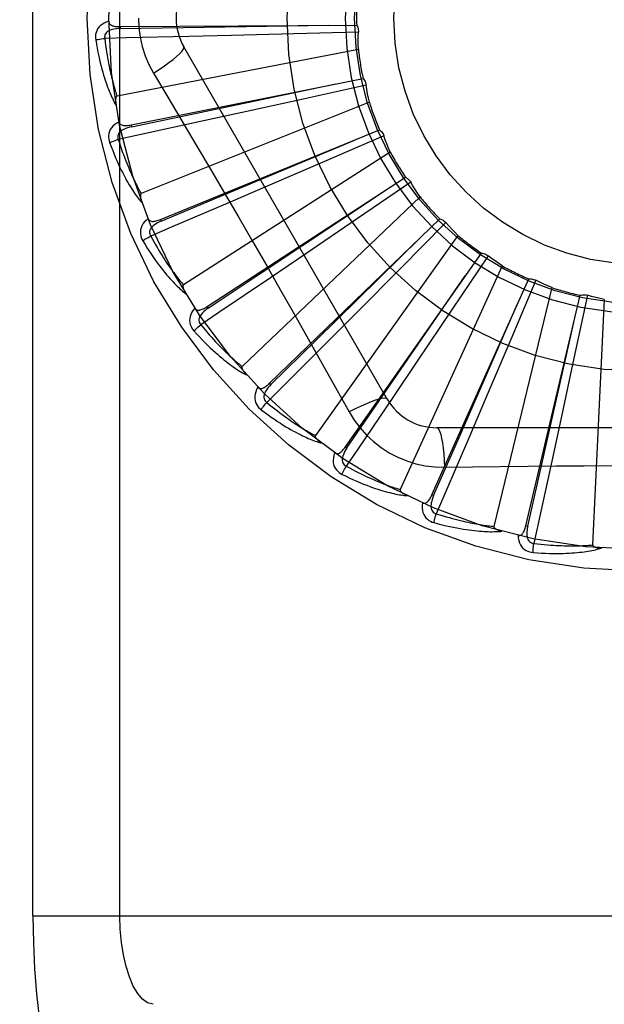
# Model space of a CAD drawing. Header units: inches. Extents: x 0 to 227, y 0 to 147.
# Tile 162 of 247: x 102.514 to 102.811, y 57.74 to 58.241. Entities that reach past the tile are written whole.
import ezdxf

# ---------------------------------------------------------------- set-up
doc = ezdxf.new("R2010")
doc.units = ezdxf.units.IN
doc.header["$LTSCALE"] = 12.4666666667
doc.header["$MEASUREMENT"] = 0
doc.linetypes.add('HIDDEN', pattern=[0.2, 0.1, -0.1])
doc.layers.get('0').update_dxf_attribs({"linetype": 'CONTINUOUS'})
doc.layers.add('DEFAULT_2', color=8, linetype='HIDDEN')
doc.layers.add('DIMENSIONS', color=7, linetype='CONTINUOUS')
doc.styles.get("Standard").update_dxf_attribs({"font": 'txt', "width": 0.8})
doc.dimstyles.new('DIMSTYLE_2', dxfattribs={"dimtxt": 1, "dimasz": 1.3333333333, "dimexe": 0.09, "dimexo": 0.07, "dimgap": 0.0375, "dimtad": 0, "dimtih": 1, "dimtoh": 1, "dimzin": 4, "dimdsep": 46, "dimtxsty": 'Standard', "dimblk": '_FILLED', "dimblk1": '_FILLED', "dimblk2": '_FILLED', "dimcen": 0.09, "dimadec": 0, "dimazin": 0, "dimtfac": 1, "dimtofl": 0, "dimtmove": 0, "dimatfit": 3, "dimldrblk": '_FILLED', "dimfxl": 0, "dimtolj": 1, "dimtzin": 4, "dimarcsym": 0})

# ---------------------------------------------------------------- blocks, each defined once
blk = doc.blocks.new('_FILLED')
at = {"color": 0, "linetype": 'ByBlock'}
blk.add_solid([(0, 0), (-1, 0.2), (-1, -0.2)], dxfattribs=at)
blk = doc.blocks.new('*D18')
at = {"layer": 'DIMENSIONS', "color": 2, "linetype": 'Continuous'}
for p, q in [((104.0292896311, 72.255903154), (101.419245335, 72.255903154)), ((105.5292896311, 72.255903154), (108.1959562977, 72.255903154))]:
    blk.add_line(p, q, dxfattribs=at)
at = {"layer": 'DIMENSIONS', "color": 2, "linetype": 'Continuous', "xscale": 1.3333333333, "yscale": 1.3333333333, "zscale": 1.3333333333}
blk.add_blockref('_FILLED', (104.0292896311, 72.255903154), dxfattribs=at)
at = {"layer": 'DIMENSIONS', "color": 2, "linetype": 'Continuous', "xscale": 1.3333333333, "yscale": 1.3333333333, "zscale": 1.3333333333, "rotation": 180}
blk.add_blockref('_FILLED', (105.5292896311, 72.255903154), dxfattribs=at)
at = {"layer": 'DIMENSIONS', "color": 2, "linetype": 'Continuous', "insert": (100.919245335, 72.755903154), "char_height": 1, "width": 3.2, "attachment_point": 3, "line_spacing_factor": 0.9}
blk.add_mtext('1.50', dxfattribs=at)

msp = doc.modelspace()

# ---------------------------------------------------------------- linework, layer by layer
at = {"layer": 'DEFAULT_2', "color": 8, "linetype": 'HIDDEN'}
for p, q in [((102.520442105, 57.78497333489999), (102.520442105, 58.6980613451)), ((102.5646153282, 57.78497333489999), (102.5646153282, 58.6980613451)), ((102.5647323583, 58.2371776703), (102.5647392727, 58.2362180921)), ((102.5647325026, 58.2371776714), (102.6850816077, 58.2379891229)), ((102.6214131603, 58.2326646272), (102.5996660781, 58.2321268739)), ((102.6531956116, 58.2334998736), (102.6214131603, 58.2326646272)), ((102.6859772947, 58.2344214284), (102.6531956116, 58.2334998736)), ((102.7005885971, 58.0477672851), (102.5971466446, 58.2269340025)), ((102.6859274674, 58.2255269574), (102.5632170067, 58.2018764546)), ((102.5817997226, 58.21347382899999), (102.589065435, 58.2013080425)), ((102.5703346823, 58.1871883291), (102.6883553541, 58.2107613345)), ((102.6899100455, 58.2074276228), (102.6578951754, 58.2003187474)), ((102.6915444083, 58.1986844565), (102.5755273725, 58.15223824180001)), ((102.6578951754, 58.2003187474), (102.6268451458, 58.1934837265)), ((102.6268451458, 58.1934837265), (102.6055928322, 58.1888400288)), ((102.5703345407, 58.18718830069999), (102.5705229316, 58.1862473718)), ((102.5852961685, 58.1391625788), (102.6967228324, 58.1846451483)), ((102.6988803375, 58.1816659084), (102.6687893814, 58.16862664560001)), ((102.7021398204, 58.1733900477), (102.5970093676, 58.1058268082)), ((102.6687893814, 58.16862664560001), (102.6395940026, 58.1560388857)), ((102.6090762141, 58.0948361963), (102.7098816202, 58.1605844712)), ((102.6395940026, 58.1560388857), (102.6196045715, 58.1474570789)), ((102.7125639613, 58.1580673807), (102.6854844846, 58.13956900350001)), ((102.7173307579, 58.15055793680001), (102.6268865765, 58.064319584)), ((102.5852960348, 58.1391625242), (102.5856590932, 58.13827425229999)), ((102.6408153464, 58.0558112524), (102.7273561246, 58.139448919)), ((102.6854844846, 58.13956900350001), (102.6591989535, 58.121683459)), ((102.7304663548, 58.13748495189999), (102.7073770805, 58.11419603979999)), ((102.7365681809, 58.1310133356), (102.6640791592, 58.0292167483)), ((102.6591989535, 58.121683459), (102.6411948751, 58.10947371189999)), ((102.6793664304, 58.0234982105), (102.7485147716, 58.1220023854)), ((102.7519404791, 58.1206625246), (102.7336759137, 58.0934247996)), ((102.7073770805, 58.11419603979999), (102.6849514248, 58.0916591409)), ((102.7591567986, 58.1154626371), (102.7072428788, 58.0017870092)), ((102.7233361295, 57.9990649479), (102.7725928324, 58.1088754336)), ((102.7762102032, 58.10820810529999), (102.7634304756, 58.07800600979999)), ((102.7842801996, 58.10446788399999), (102.754817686, 57.9830217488)), ((102.7711352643, 57.98339454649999), (102.7987200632, 58.100542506)), ((102.8023983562, 58.1005718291), (102.7955653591, 58.0684969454)), ((102.8110303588, 58.0984264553), (102.8050841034, 57.97359919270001)), ((102.6090760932, 58.0948361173), (102.6096006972, 58.09403260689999)), ((102.6849514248, 58.0916591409), (102.6695834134, 58.0762627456)), ((102.7336759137, 58.0934247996), (102.7159206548, 58.0670510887)), ((102.7634304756, 58.07800600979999), (102.7509873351, 58.0487487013)), ((102.7159206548, 58.0670510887), (102.7037441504, 58.04902451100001)), ((102.7955653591, 58.0684969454), (102.7888840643, 58.0374134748)), ((102.6408152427, 58.0558111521), (102.6414824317, 58.0551214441)), ((102.7509873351, 58.0487487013), (102.7424424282, 58.0287434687)), ((102.7888840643, 58.0374134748), (102.7842795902, 58.0161526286)), ((102.9327315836, 58.0331839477), (102.7258476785, 58.0331839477)), ((102.6793663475, 58.0234980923), (102.6801520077, 58.0229471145)), ((102.7298310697, 58.0131630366), (102.7439998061, 58.0133724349)), ((102.7233360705, 57.9990648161), (102.7242118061, 57.9986724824)), ((102.7711352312, 57.9833944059), (102.7720693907, 57.9831748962)), ((102.520442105, 57.78497333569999), (103.2414161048, 57.78497333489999))]:
    msp.add_line(p, q, dxfattribs=at)
for points in [[(102.5740479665, 58.24151734), (102.5742698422, 58.2366402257), (102.5749242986, 58.23180766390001), (102.5760088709, 58.2270320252), (102.5775202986, 58.2223599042), (102.5794527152, 58.2178369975), (102.5817997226, 58.21347382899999)], [(102.5590249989, 58.2398704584), (102.5577355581, 58.23944349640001), (102.5565827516, 58.2389264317), (102.5555586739, 58.2383165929), (102.5546733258, 58.2376206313), (102.5539268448, 58.2368410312), (102.5533206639, 58.2359893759), (102.5528558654, 58.2350675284), (102.5525228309, 58.23410870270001), (102.5523224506, 58.2331376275), (102.5522318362, 58.2321828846), (102.5522339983, 58.2312853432), (102.5523318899, 58.23043258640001)], [(102.5647396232, 58.2362166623), (102.5637025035, 58.2361789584), (102.5627232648, 58.2360951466), (102.5617996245, 58.235962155), (102.5609353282, 58.23577823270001), (102.5601314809, 58.2355388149), (102.5593951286, 58.2352437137), (102.5587286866, 58.2348935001), (102.5581497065, 58.23448531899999), (102.5576765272, 58.234018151), (102.557310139, 58.2334976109), (102.5570587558, 58.2329266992), (102.5569167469, 58.2323306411), (102.5568802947, 58.2317385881), (102.5569486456, 58.2311522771)], [(102.5590249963, 58.2398741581), (102.5590731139, 58.2394144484), (102.5591991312, 58.23900146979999), (102.5594082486, 58.2386344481), (102.5596848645, 58.238315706), (102.5600157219, 58.2380499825), (102.5603989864, 58.237829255), (102.5608306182, 58.2376482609), (102.5613039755, 58.2375034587), (102.5618126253, 58.2373909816), (102.5623519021, 58.2373065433), (102.5629154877, 58.2372452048), (102.5635019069, 58.2372050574), (102.5641071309, 58.2371821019), (102.5647325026, 58.2371776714)], [(102.5647392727, 58.2362180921), (102.5970046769, 58.2367124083), (102.670880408, 58.2379118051)], [(102.6850816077, 58.2379891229), (102.685369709, 58.2374386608), (102.6856031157, 58.2368657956), (102.6857831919, 58.2362647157), (102.6859069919, 58.2356505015), (102.6859713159, 58.2350380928), (102.6859772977, 58.23442148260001)], [(102.5523318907, 58.23043258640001), (102.5529390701, 58.2305569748), (102.5536346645, 58.2306840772), (102.5543949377, 58.2308094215), (102.5552105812, 58.2309314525), (102.5560720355, 58.2310485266), (102.5569485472, 58.2311563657)], [(102.5996660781, 58.2321268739), (102.567993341, 58.2314006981), (102.5569485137, 58.2311566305)], [(102.5569485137, 58.2311566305), (102.5571716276, 58.2293198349), (102.5574012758, 58.2275586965), (102.5576379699, 58.2258748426), (102.5578801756, 58.224263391), (102.5581268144, 58.2227209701), (102.5583770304, 58.2212446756), (102.5586298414, 58.2198313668), (102.5588845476, 58.2184783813), (102.5591403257, 58.2171828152), (102.5593965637, 58.2159422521), (102.5596525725, 58.21475403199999), (102.5599077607, 58.2136159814), (102.5601614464, 58.2125257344), (102.5604132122, 58.2114812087), (102.5606624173, 58.21048011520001), (102.5609090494, 58.2095207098), (102.5611528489, 58.2086009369), (102.5613939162, 58.207719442), (102.5616323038, 58.2068746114), (102.5618678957, 58.2060651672), (102.5621006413, 58.2052897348), (102.5623303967, 58.20454699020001), (102.5625570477, 58.2038355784), (102.562780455, 58.2031542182), (102.5630004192, 58.2025009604), (102.5632170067, 58.2018764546)], [(102.6859274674, 58.2255269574), (102.6858894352, 58.22775466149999), (102.6858850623, 58.2299796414), (102.6859143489, 58.232201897), (102.6859772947, 58.2344214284)], [(102.5523318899, 58.23043258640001), (102.5526956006, 58.2282335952), (102.5530726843, 58.2261336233), (102.553459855, 58.22413440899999), (102.553855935, 58.2222295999), (102.5542598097, 58.2204147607), (102.5546697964, 58.2186859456), (102.5550848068, 58.21703897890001), (102.5555032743, 58.2154701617), (102.5559241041, 58.213975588), (102.5563457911, 58.212551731), (102.5567672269, 58.2111948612), (102.5571868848, 58.2099016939), (102.5576030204, 58.2086683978), (102.5580157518, 58.207492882), (102.5584246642, 58.206372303), (102.5588303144, 58.2053052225), (102.5592335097, 58.2042899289), (102.5596337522, 58.2033245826), (102.5600312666, 58.2024075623), (102.5604251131, 58.20153659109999), (102.5608147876, 58.20070960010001), (102.5611994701, 58.1999243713), (102.5615778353, 58.1991786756), (102.5619511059, 58.1984704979), (102.5623204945, 58.1977968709), (102.5626850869, 58.197158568)], [(102.5817980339, 58.2134727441), (102.5846331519, 58.2153354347), (102.5872641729, 58.2171476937), (102.5896094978, 58.2188513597), (102.5916854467, 58.220454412), (102.5934878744, 58.2219544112), (102.5949672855, 58.2233164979), (102.5960992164, 58.2245194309), (102.5968538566, 58.2255376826), (102.5972066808, 58.2263504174), (102.5971468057, 58.2269337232)], [(102.5705229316, 58.1862473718), (102.6021117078, 58.192839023), (102.6744254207, 58.2079978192)], [(102.6883553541, 58.2107613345), (102.6887424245, 58.2102753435), (102.6890800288, 58.2097570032), (102.6893706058, 58.2092008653), (102.6896084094, 58.20862118), (102.6897874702, 58.2080320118), (102.6899100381, 58.2074276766)], [(102.6915444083, 58.1986844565), (102.6910854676, 58.2008647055), (102.6906600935, 58.2030486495), (102.6902682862, 58.2052362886), (102.6899100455, 58.2074276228)], [(102.5632170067, 58.2018764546), (102.5630563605, 58.20181236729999), (102.5629195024, 58.2017135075), (102.5628079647, 58.2015762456), (102.5627171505, 58.20141147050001), (102.5626436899, 58.2012280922), (102.5625854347, 58.2010284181), (102.5625395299, 58.2008180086), (102.5625047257, 58.2005960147), (102.5624789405, 58.2003631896), (102.5624618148, 58.2001202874), (102.5624524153, 58.199868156), (102.5624503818, 58.1996072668), (102.5624550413, 58.199338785), (102.562466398, 58.1990614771), (102.5624841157, 58.1987748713), (102.5625085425, 58.1984778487), (102.5625395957, 58.1981693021), (102.5625782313, 58.1978487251), (102.5626254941, 58.1975151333), (102.5626810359, 58.1971688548)], [(102.589065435, 58.2013080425), (102.6034971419, 58.1769259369), (102.6107149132, 58.16468382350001), (102.6179098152, 58.15240702), (102.6250827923, 58.14011741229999), (102.6322166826, 58.1277947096), (102.6393246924, 58.1154556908), (102.6463852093, 58.1030954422), (102.6534234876, 58.0907216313)], [(102.5642207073, 58.1887523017), (102.5630353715, 58.1880890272), (102.5620012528, 58.1873631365), (102.5611110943, 58.1865705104), (102.5603734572, 58.1857195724), (102.5597880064, 58.1848127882), (102.5593539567, 58.1838618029), (102.5590720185, 58.1828686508), (102.5589264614, 58.1818641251), (102.5589134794, 58.1808726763), (102.5590051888, 58.1799180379), (102.5591771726, 58.1790371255), (102.5594346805, 58.17821830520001)], [(102.5705235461, 58.1862460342), (102.5695123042, 58.1860127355), (102.5685666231, 58.1857451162), (102.5676848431, 58.1854397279), (102.5668709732, 58.1850955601), (102.5661269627, 58.1847083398), (102.5654597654, 58.1842792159), (102.5648716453, 58.18380920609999), (102.5643803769, 58.18329882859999), (102.5640041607, 58.18275055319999), (102.5637429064, 58.1821700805), (102.5636041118, 58.1815619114), (102.563577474, 58.18094974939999), (102.5636537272, 58.180361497), (102.563831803, 58.179798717)], [(102.6055928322, 58.1888400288), (102.5746298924, 58.182132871), (102.5638308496, 58.1798029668)], [(102.5642199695, 58.18875602), (102.5643542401, 58.1883136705), (102.5645561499, 58.1879319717), (102.5648309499, 58.1876111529), (102.565162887, 58.1873505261), (102.565538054, 58.1871522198), (102.5659561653, 58.18700801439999), (102.5664142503, 58.1869119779), (102.5669064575, 58.186859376), (102.5674272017, 58.1868451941), (102.5679727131, 58.1868643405), (102.5685377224, 58.18691076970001), (102.5691211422, 58.1869823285), (102.5697197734, 58.1870743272), (102.5703346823, 58.1871883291)], [(102.6967228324, 58.1846451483), (102.6971948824, 58.1842411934), (102.6976244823, 58.1837961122), (102.698015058, 58.18330501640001), (102.6983582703, 58.1827808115), (102.698645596, 58.18223617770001), (102.6988803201, 58.18166595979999)], [(102.7021398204, 58.1733900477), (102.7012765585, 58.1754440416), (102.7004455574, 58.1775080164), (102.6996468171, 58.179581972), (102.6988803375, 58.1816659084)], [(102.5594346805, 58.17821830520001), (102.5602079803, 58.1761278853), (102.5609756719, 58.1741372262), (102.5617341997, 58.1722474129), (102.5624836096, 58.1704519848), (102.5632236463, 58.1687463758), (102.5639534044, 58.1671263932), (102.5646726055, 58.1655877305), (102.5653804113, 58.1641264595), (102.5660764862, 58.1627385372), (102.5667600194, 58.1614202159), (102.5674306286, 58.1601676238), (102.5680874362, 58.15897724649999), (102.5687294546, 58.1578449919), (102.5693571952, 58.1567688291), (102.569970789, 58.1557458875), (102.5705710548, 58.1547748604), (102.5711591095, 58.1538542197), (102.5717348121, 58.15298206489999), (102.5722986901, 58.1521568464), (102.5728502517, 58.1513761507), (102.5733893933, 58.1506378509), (102.5739157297, 58.1499396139), (102.5744283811, 58.14927900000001), (102.5749289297, 58.1486542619), (102.5754191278, 58.1480627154), (102.5758979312, 58.1475049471)], [(102.5594346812, 58.1782183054), (102.5600073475, 58.1784553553), (102.5606663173, 58.1787118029), (102.5613891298, 58.17897876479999), (102.5621669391, 58.179252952), (102.5629906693, 58.1795309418), (102.5638309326, 58.179802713)], [(102.5638308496, 58.1798029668), (102.5643975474, 58.178041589), (102.5649563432, 58.17635573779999), (102.5655074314, 58.17474710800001), (102.5660502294, 58.17321061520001), (102.5665843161, 58.1717427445), (102.567109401, 58.1703404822), (102.5676251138, 58.1690005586), (102.5681312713, 58.1677202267), (102.5686276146, 58.1664964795), (102.5691140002, 58.1653268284), (102.5695902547, 58.16420853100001), (102.5700562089, 58.1631393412), (102.5705116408, 58.1621168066), (102.5709565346, 58.1611388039), (102.5713906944, 58.1602029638), (102.5718144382, 58.15930757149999), (102.5722279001, 58.1584505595), (102.572631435, 58.1576306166), (102.5730253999, 58.1568461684), (102.5734099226, 58.1560959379), (102.5737852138, 58.155378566), (102.5741513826, 58.1546927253), (102.5745085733, 58.15403706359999), (102.5748568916, 58.1534102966), (102.5751965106, 58.1528104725), (102.5755273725, 58.15223824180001)], [(102.5856590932, 58.13827425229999), (102.6154295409, 58.1507249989), (102.6835676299, 58.1792953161)], [(102.7098816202, 58.1605844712), (102.7104215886, 58.1602771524), (102.7109276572, 58.1599214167), (102.7114041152, 58.1595131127), (102.7118403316, 58.1590633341), (102.7122255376, 58.1585829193), (102.7125639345, 58.1580674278)], [(102.7173307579, 58.15055793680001), (102.7160957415, 58.1524092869), (102.7148896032, 58.1542779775), (102.7137123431, 58.1561640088), (102.7125639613, 58.1580673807)], [(102.5755273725, 58.15223824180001), (102.575381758, 58.1521449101), (102.5752660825, 58.1520219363), (102.5751825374, 58.1518660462), (102.5751245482, 58.1516870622), (102.5750871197, 58.1514930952), (102.5750677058, 58.1512860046), (102.5750624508, 58.1510707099), (102.5750702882, 58.150846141), (102.5750890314, 58.1506126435), (102.5751181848, 58.15037088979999), (102.5751566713, 58.1501215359), (102.5752040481, 58.1498649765), (102.575259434, 58.1496022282), (102.5753230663, 58.149332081), (102.5753947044, 58.1490540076), (102.5754749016, 58.1487669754), (102.5755656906, 58.1484646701), (102.5756623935, 58.1481624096), (102.5757605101, 58.14787505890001), (102.5758615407, 58.147597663)], [(102.6096006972, 58.09403260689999), (102.6364768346, 58.11189244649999), (102.6979766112, 58.1528416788)], [(102.6196045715, 58.1474570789), (102.5904705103, 58.1350113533), (102.5803075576, 58.1306798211)], [(102.5789966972, 58.1395412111), (102.5779583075, 58.1386655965), (102.5770802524, 58.1377571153), (102.5763561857, 58.13681034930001), (102.5757929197, 58.13583519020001), (102.5753896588, 58.1348339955), (102.5751434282, 58.1338180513), (102.5750545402, 58.1327894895), (102.5751017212, 58.1317755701), (102.5752766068, 58.1307995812), (102.5755473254, 58.1298795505), (102.575882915, 58.1290471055), (102.5762907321, 58.128291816)], [(102.578995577, 58.1395442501), (102.5792109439, 58.13913560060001), (102.5794813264, 58.1387991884), (102.5798118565, 58.1385362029), (102.5801871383, 58.13834307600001), (102.5805930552, 58.1382193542), (102.5810309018, 58.1381568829), (102.5814988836, 58.138149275), (102.581992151, 58.1381907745), (102.5825061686, 58.1382754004), (102.5830381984, 58.1383974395), (102.5835842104, 58.1385499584), (102.5841435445, 58.13873063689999), (102.5847139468, 58.13893426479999), (102.5852961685, 58.1391625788)], [(102.5856599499, 58.1382730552), (102.5847111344, 58.1378525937), (102.5838331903, 58.1374108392), (102.5830251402, 58.1369440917), (102.5822911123, 58.1364521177), (102.5816338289, 58.1359310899), (102.581059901, 58.135383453), (102.5805713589, 58.1348106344), (102.580185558, 58.134216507), (102.5799199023, 58.1336069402), (102.5797732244, 58.13298751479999), (102.5797520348, 58.132364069), (102.5798417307, 58.1317579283), (102.5800279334, 58.13119473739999), (102.580309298, 58.1306758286)], [(102.7273561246, 58.139448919), (102.7279444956, 58.1392493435), (102.7285087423, 58.1389958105), (102.7290538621, 58.13868505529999), (102.7295673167, 58.1383259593), (102.7300364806, 58.137927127), (102.7304663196, 58.1374849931)], [(102.7365681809, 58.1310133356), (102.7350033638, 58.13259935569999), (102.7334647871, 58.1342066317), (102.7319524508, 58.1358351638), (102.7304663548, 58.13748495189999)], [(102.5762907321, 58.128291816), (102.5774456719, 58.1263855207), (102.5785762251, 58.124576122), (102.5796786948, 58.1228640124), (102.5807543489, 58.1212428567), (102.5818038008, 58.1197081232), (102.5828269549, 58.1182555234), (102.5838243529, 58.1168807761), (102.5847959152, 58.1155798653), (102.5857420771, 58.11434875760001), (102.5866627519, 58.1131836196), (102.587558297, 58.112080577), (102.5884285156, 58.1110360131), (102.5892732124, 58.1100457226), (102.590093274, 58.10910780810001), (102.5908893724, 58.1082194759), (102.5916625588, 58.1073795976), (102.5924142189, 58.1065868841), (102.5931445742, 58.1058394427), (102.5938544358, 58.1051358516), (102.5945437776, 58.1044736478), (102.5952129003, 58.1038507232), (102.5958618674, 58.1032647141), (102.5964902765, 58.1027130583), (102.597100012, 58.10219433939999), (102.5976933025, 58.1017062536), (102.5982690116, 58.10124917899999)], [(102.5762907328, 58.1282918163), (102.5768081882, 58.1286329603), (102.5774067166, 58.12900948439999), (102.5780659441, 58.1294084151), (102.578777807, 58.1298248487), (102.5795340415, 58.1302537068), (102.5803076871, 58.1306795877)], [(102.5803075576, 58.1306798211), (102.5811973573, 58.129057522), (102.5820651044, 58.1275078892), (102.5829106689, 58.1260326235), (102.5837344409, 58.1246266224), (102.5845366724, 58.1232863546), (102.5853176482, 58.122008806), (102.5860776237, 58.1207906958), (102.5868169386, 58.1196292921), (102.587535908, 58.1185215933), (102.588234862, 58.1174651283), (102.5889141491, 58.1164571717), (102.5895740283, 58.115495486), (102.5902147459, 58.114577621), (102.5908366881, 58.1137014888), (102.5914401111, 58.1128647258), (102.5920256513, 58.1120657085), (102.592593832, 58.11130243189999), (102.5931452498, 58.110573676), (102.593680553, 58.1098779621), (102.5942001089, 58.1092140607), (102.5947043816, 58.1085806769), (102.5951937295, 58.1079765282), (102.59566855, 58.1074003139), (102.5961291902, 58.1068507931), (102.5965761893, 58.10632608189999), (102.5970093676, 58.1058268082)], [(102.6414824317, 58.0551214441), (102.6644928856, 58.0777448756), (102.7171315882, 58.1295930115)], [(102.7485147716, 58.1220023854), (102.7491302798, 58.1219177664), (102.7497323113, 58.1217755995), (102.7503263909, 58.1215736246), (102.7508985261, 58.12131818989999), (102.7514346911, 58.12101535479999), (102.7519404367, 58.1206625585)], [(102.7591567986, 58.1154626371), (102.7573201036, 58.1167238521), (102.755505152, 58.1180109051), (102.7537119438, 58.1193237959), (102.7519404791, 58.1206625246)], [(102.5970093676, 58.1058268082), (102.5968840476, 58.1057076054), (102.5967937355, 58.10556496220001), (102.5967412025, 58.10539607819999), (102.5967181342, 58.1052093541), (102.5967180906, 58.105011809), (102.5967382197, 58.1048047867), (102.5967738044, 58.1045923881), (102.5968240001, 58.1043733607), (102.5968865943, 58.10414763), (102.596960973, 58.1039157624), (102.5970459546, 58.1036781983), (102.5971410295, 58.1034352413), (102.5972451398, 58.10318772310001), (102.597358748, 58.10293450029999), (102.5974817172, 58.1026750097), (102.5976147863, 58.102408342), (102.5977581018, 58.1021337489), (102.5979133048, 58.10185018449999), (102.5980822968, 58.1015561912), (102.598264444, 58.101252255)], [(102.6411948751, 58.10947371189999), (102.6149426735, 58.0917392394), (102.6057831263, 58.0855626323)], [(102.6801520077, 58.0229471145), (102.6984651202, 58.0495164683), (102.7403402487, 58.1103895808)], [(102.7725928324, 58.1088754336), (102.7732132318, 58.1089088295), (102.7738312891, 58.10888316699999), (102.7744528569, 58.1087972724), (102.7750629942, 58.108654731), (102.7756467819, 58.1084588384), (102.7762101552, 58.1082081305)], [(102.7842801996, 58.10446788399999), (102.7822380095, 58.1053587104), (102.7802122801, 58.1062790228), (102.7782030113, 58.10722882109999), (102.7762102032, 58.10820810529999)], [(102.7987200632, 58.100542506), (102.799322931, 58.10069270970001), (102.7999346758, 58.100784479), (102.8005612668, 58.1008177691), (102.8011873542, 58.1007932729), (102.801797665, 58.1007114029), (102.8023983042, 58.1005718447)], [(102.7242118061, 57.9986724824), (102.7371656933, 58.0282274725), (102.766763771, 58.0959254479)], [(102.8110303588, 58.0984264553), (102.8088564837, 58.0989146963), (102.8066931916, 58.09943500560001), (102.8045404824, 58.09998738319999), (102.8023983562, 58.1005718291)], [(102.6028189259, 58.0940158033), (102.6019650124, 58.0929594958), (102.6012747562, 58.0919012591), (102.6007429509, 58.090834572), (102.6003744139, 58.0897704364), (102.6001679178, 58.088711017), (102.6001184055, 58.0876668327), (102.6002257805, 58.0866400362), (102.6004639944, 58.0856533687), (102.6008204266, 58.0847281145), (102.6012603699, 58.0838759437), (102.6017474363, 58.0831220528), (102.6022908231, 58.0824575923)], [(102.6028166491, 58.0940191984), (102.6031058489, 58.0936582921), (102.6034352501, 58.09337889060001), (102.6038096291, 58.0931831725), (102.6042146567, 58.0930646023), (102.60463667, 58.0930199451), (102.6050784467, 58.093041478), (102.6055394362, 58.0931225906), (102.6060159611, 58.0932567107), (102.6065047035, 58.09343711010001), (102.607004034, 58.0936576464), (102.6075112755, 58.0939107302), (102.6080262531, 58.09419397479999), (102.6085477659, 58.0945018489), (102.6090762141, 58.0948361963)], [(102.6096017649, 58.09403159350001), (102.6087496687, 58.0934391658), (102.6079711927, 58.0928392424), (102.6072660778, 58.09222800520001), (102.6066384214, 58.09160600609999), (102.6060916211, 58.0909700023), (102.6056317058, 58.0903236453), (102.6052603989, 58.0896687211), (102.6049940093, 58.089012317), (102.6048485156, 58.0883634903), (102.6048217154, 58.0877274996), (102.6049188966, 58.0871113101), (102.6051216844, 58.0865330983), (102.6054111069, 58.0860153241), (102.6057855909, 58.0855590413)], [(102.6534234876, 58.0907216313), (102.6673919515, 58.0659699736), (102.6743299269, 58.0536258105), (102.681258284, 58.04120654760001)], [(102.7720693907, 57.9831748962), (102.7791958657, 58.0146473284), (102.7954471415, 58.0867233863)], [(102.6022908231, 58.0824575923), (102.6037856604, 58.08080432), (102.6052382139, 58.079241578), (102.6066447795, 58.07776905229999), (102.6080078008, 58.0763807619), (102.609328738, 58.07507237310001), (102.6106083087, 58.0738396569), (102.6118478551, 58.07267851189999), (102.6130480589, 58.0715849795), (102.6142101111, 58.0705551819), (102.615334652, 58.0695853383), (102.6164227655, 58.0686717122), (102.6174749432, 58.0678107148), (102.618491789, 58.0669981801), (102.6194745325, 58.0662324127), (102.6204243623, 58.0655107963), (102.6213425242, 58.06483242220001), (102.6222306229, 58.0641962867), (102.6230892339, 58.0636005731), (102.6239194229, 58.0630440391), (102.6247216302, 58.06252426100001), (102.6254965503, 58.0620392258), (102.6262446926, 58.06158662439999), (102.6269661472, 58.0611638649), (102.6276630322, 58.0607699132), (102.628337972, 58.0604029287), (102.6289897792, 58.06006306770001)], [(102.6022908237, 58.0824575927), (102.6027343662, 58.0828905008), (102.6032508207, 58.0833734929), (102.6038226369, 58.08388997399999), (102.604442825, 58.0844336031), (102.6051042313, 58.0849978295), (102.6057832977, 58.0855624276)], [(102.6057831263, 58.0855626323), (102.6069638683, 58.0841380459), (102.6081092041, 58.0827806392), (102.609218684, 58.0814920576), (102.6102936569, 58.0802673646), (102.6113350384, 58.0791031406), (102.6123436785, 58.0779964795), (102.6133204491, 58.0769442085), (102.6142662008, 58.0759437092), (102.6151818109, 58.0749920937), (102.6160680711, 58.0740869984), (102.6169258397, 58.0732258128), (102.6177557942, 58.07240638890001), (102.6185586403, 58.0716263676), (102.6193351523, 58.0708837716), (102.6200860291, 58.0701763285), (102.6208122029, 58.0695025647), (102.6215145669, 58.0688606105), (102.6221939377, 58.0682493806), (102.622851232, 58.067667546), (102.6234870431, 58.0671139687), (102.6241020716, 58.0665874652), (102.6246969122, 58.066086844), (102.6252722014, 58.065610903), (102.6258285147, 58.0651584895), (102.6263667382, 58.0647278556), (102.6268865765, 58.064319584)], [(102.6695834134, 58.0762627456), (102.6471618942, 58.05388049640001), (102.6393368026, 58.0460820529)], [(102.6268865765, 58.064319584), (102.6267860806, 58.0641788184), (102.6267243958, 58.0640216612), (102.6267047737, 58.0638458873), (102.6267174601, 58.0636581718), (102.6267548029, 58.0634641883), (102.6268137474, 58.0632647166), (102.6268888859, 58.0630628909), (102.6269796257, 58.0628573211), (102.6270838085, 58.0626475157), (102.6272007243, 58.0624339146), (102.6273291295, 58.0622167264), (102.6274684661, 58.061996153), (102.6276175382, 58.0617728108), (102.627777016, 58.0615456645), (102.6279468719, 58.06131413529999), (102.6281280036, 58.0610774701), (102.6283208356, 58.0608348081), (102.6285267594, 58.0605858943), (102.6287474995, 58.0603301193), (102.628982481, 58.0600676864)], [(102.6348240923, 58.0538239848), (102.6351759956, 58.0535245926), (102.6355520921, 58.053312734), (102.6359566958, 58.05319142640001), (102.6363768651, 58.0531516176), (102.6367996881, 58.05318762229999), (102.637229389, 58.0532923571), (102.6376666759, 58.0534592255), (102.6381091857, 58.0536810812), (102.6385549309, 58.0539506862), (102.639003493, 58.054261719), (102.6394537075, 58.0546062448), (102.6399058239, 58.0549818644), (102.6403596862, 58.0553829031), (102.6408153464, 58.0558112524)], [(102.6348263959, 58.0538214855), (102.6341878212, 58.0526226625), (102.6337103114, 58.0514529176), (102.6333899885, 58.0503048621), (102.6332295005, 58.0491902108), (102.6332272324, 58.0481108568), (102.6333762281, 58.0470761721), (102.6336759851, 58.046088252), (102.6340966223, 58.04516449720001), (102.6346217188, 58.0443234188), (102.6352149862, 58.0435699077), (102.6358359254, 58.04292181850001), (102.6364952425, 58.04237220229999)], [(102.6414836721, 58.0551206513), (102.6407590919, 58.0543776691), (102.6401082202, 58.0536412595), (102.639531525, 58.0529076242), (102.6390329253, 58.0521780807), (102.6386163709, 58.0514500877), (102.6382870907, 58.0507283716), (102.6380464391, 58.0500150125), (102.6379090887, 58.0493200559), (102.6378890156, 58.0486554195), (102.6379830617, 58.04802585), (102.6381951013, 58.04743918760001), (102.6385036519, 58.04690980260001), (102.6388858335, 58.0464561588), (102.6393399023, 58.0460789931)], [(102.636495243, 58.0423722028), (102.6368488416, 58.0428812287), (102.6372645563, 58.0434532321), (102.6377282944, 58.0440685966), (102.6382343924, 58.04471977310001), (102.6387770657, 58.0453989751), (102.6393370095, 58.0460818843)], [(102.6393368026, 58.0460820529), (102.6407658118, 58.0449066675), (102.6421473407, 58.0437905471), (102.6434806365, 58.0427352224), (102.6447679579, 58.0417361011), (102.6460108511, 58.0407899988), (102.6472107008, 58.039894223), (102.6483689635, 58.0390458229), (102.64948697, 58.0382423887), (102.6505661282, 58.0374812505), (102.651607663, 58.0367602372), (102.652612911, 58.0360769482), (102.6535829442, 58.0354294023), (102.6545189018, 58.0348154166), (102.6554219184, 58.0342331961), (102.6562931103, 58.0336806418), (102.6571336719, 58.0331564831), (102.6579448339, 58.032659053), (102.6587276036, 58.0321874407), (102.6594831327, 58.0317405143), (102.660212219, 58.031317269), (102.6609157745, 58.030916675), (102.6615946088, 58.0305376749), (102.6622495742, 58.0301792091), (102.662881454, 58.0298402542), (102.6634914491, 58.0295192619), (102.6640791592, 58.0292167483)], [(102.7037441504, 58.04902451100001), (102.6859636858, 58.02280343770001), (102.6797558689, 58.013665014)], [(102.7005884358, 58.0477675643), (102.7001279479, 58.0481061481), (102.6992837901, 58.0482126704), (102.6980914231, 58.0480884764), (102.6965618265, 58.0477421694), (102.6946946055, 58.0471726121), (102.6925093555, 58.04637968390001), (102.6900360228, 58.0453733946), (102.6873084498, 58.0441646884), (102.6843534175, 58.0427619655), (102.6812565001, 58.0412056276)], [(102.6364952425, 58.04237220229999), (102.6382759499, 58.0410317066), (102.6399980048, 58.039772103), (102.6416578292, 58.038592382), (102.6432589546, 58.0374871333), (102.6448036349, 58.0364523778), (102.6462933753, 58.0354840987), (102.6477302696, 58.0345785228), (102.6491157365, 58.033731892), (102.6504516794, 58.032940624), (102.6517394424, 58.0322011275), (102.6529807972, 58.0315099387), (102.6541769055, 58.0308636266), (102.6553291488, 58.03025821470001), (102.6564390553, 58.0296922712), (102.6575082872, 58.0291634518), (102.6585382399, 58.02867110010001), (102.6595306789, 58.0282145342), (102.6604865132, 58.0277920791), (102.6614070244, 58.0274027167), (102.6622931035, 58.0270441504), (102.6631458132, 58.026714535), (102.663966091, 58.0264116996), (102.6647545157, 58.0261331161), (102.6655133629, 58.0258781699), (102.6662455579, 58.0256455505), (102.6669499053, 58.0254351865)], [(102.681258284, 58.04120654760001), (102.6838554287, 58.0370084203), (102.6867950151, 58.0330852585), (102.6900673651, 58.02944880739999), (102.6936482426, 58.02612336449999), (102.6975190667, 58.0231260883), (102.7016447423, 58.0204858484), (102.7059934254, 58.0182294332), (102.7105270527, 58.0163705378), (102.7152039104, 58.0149236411), (102.7199995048, 58.0139002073), (102.7248802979, 58.0133128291), (102.7298310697, 58.0131630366)], [(102.7258476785, 58.0331839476), (102.7263713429, 58.032954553), (102.7268857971, 58.03227664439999), (102.7273744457, 58.0311818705), (102.727839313, 58.0296841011), (102.7282796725, 58.0277822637), (102.7286856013, 58.0254933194), (102.7290508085, 58.0228480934), (102.7293678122, 58.0198817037), (102.7296304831, 58.0166219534), (102.7298310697, 58.0131630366)], [(102.6640791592, 58.0292167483), (102.6640071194, 58.0290595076), (102.6639762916, 58.0288935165), (102.6639902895, 58.0287172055), (102.664038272, 58.0285352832), (102.6641116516, 58.0283518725), (102.6642072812, 58.0281671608), (102.6643192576, 58.02798320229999), (102.6644472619, 58.0277985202), (102.664589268, 58.0276122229), (102.6647444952, 58.0274246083), (102.6649116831, 58.0272356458), (102.6650902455, 58.0270454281), (102.6652788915, 58.0268543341), (102.665478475, 58.02666147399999), (102.6656890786, 58.0264662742), (102.6659117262, 58.0262681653), (102.6661513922, 58.02606304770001), (102.6663963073, 58.0258609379), (102.6666350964, 58.0256715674), (102.6668715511, 58.0254916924)], [(102.7424424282, 58.0287434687), (102.7299456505, 57.9996312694), (102.725579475, 57.9894831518)], [(102.6738592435, 58.0204131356), (102.6742616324, 58.0201856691), (102.6746711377, 58.020048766), (102.6750914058, 58.0200062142), (102.6755114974, 58.0200466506), (102.6759198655, 58.02016202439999), (102.67632198, 58.0203461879), (102.6767197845, 58.0205927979), (102.6771123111, 58.0208943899), (102.6774989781, 58.02124348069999), (102.6778805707, 58.0216337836), (102.6782574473, 58.022057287), (102.6786303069, 58.0225116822), (102.6790000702, 58.0229913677), (102.6793664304, 58.0234982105)], [(102.6801533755, 58.02294657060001), (102.6795824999, 58.0220798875), (102.6790827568, 58.0212336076), (102.6786553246, 58.0204040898), (102.6783038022, 58.0195933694), (102.6780325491, 58.0187996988), (102.6778458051, 58.0180287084), (102.6777445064, 58.017282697), (102.6777411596, 58.0165743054), (102.6778472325, 58.01591788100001), (102.6780587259, 58.015317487), (102.6783779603, 58.0147815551), (102.6787811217, 58.0143201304), (102.6792422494, 58.0139470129), (102.6797594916, 58.0136625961)], [(102.6738622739, 58.0204109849), (102.6734621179, 58.0191129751), (102.6732146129, 58.0178739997), (102.6731173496, 58.0166860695), (102.6731707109, 58.0155611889), (102.673372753, 58.01450091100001), (102.6737148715, 58.013513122), (102.6741961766, 58.0125997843), (102.6747840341, 58.011772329), (102.6754588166, 58.01104582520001), (102.6761839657, 58.0104182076), (102.6769163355, 58.0098993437), (102.6776677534, 58.0094844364)], [(102.7842795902, 58.0161526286), (102.7775181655, 57.9852014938), (102.7751514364, 57.97441046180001)], [(102.6776677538, 58.009484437), (102.6779186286, 58.0100511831), (102.6782185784, 58.0106915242), (102.6785574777, 58.0113835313), (102.6789311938, 58.01211871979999), (102.6793355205, 58.01288834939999), (102.679756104, 58.0136648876)], [(102.6797558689, 58.013665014), (102.6813814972, 58.0127813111), (102.6829492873, 58.01194681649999), (102.6844582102, 58.0111628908), (102.685911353, 58.0104254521), (102.6873108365, 58.0097316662), (102.6886585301, 58.0090791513), (102.6899564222, 58.0084652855), (102.6912062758, 58.0078879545), (102.6924099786, 58.0073448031), (102.6935691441, 58.0068339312), (102.6946855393, 58.0063532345), (102.6957605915, 58.0059009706), (102.6967958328, 58.0054752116), (102.6977927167, 58.0050744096), (102.6987527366, 58.0046967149), (102.6996773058, 58.0043411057), (102.7005679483, 58.0040061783), (102.7014258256, 58.0036912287), (102.7022522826, 58.0033953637), (102.7030482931, 58.0031177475), (102.7038149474, 58.0028575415), (102.7045532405, 58.0026138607), (102.7052642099, 58.0023858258), (102.7059488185, 58.0021725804), (102.7066085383, 58.0019728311), (102.7072428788, 58.0017870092)], [(102.7439998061, 58.0133724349), (102.7723311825, 58.0136796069), (102.7865420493, 58.01380932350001), (102.8007715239, 58.0139018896), (102.815001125, 58.0139690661), (102.8292398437, 58.013985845), (102.8434797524, 58.01397205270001), (102.8577143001, 58.0139065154), (102.8719494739, 58.0138149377)], [(102.6776677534, 58.0094844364), (102.6796699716, 58.0085051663), (102.6815992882, 58.0075942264), (102.6834523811, 58.0067499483), (102.6852337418, 58.0059676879), (102.6869463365, 58.0052439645), (102.6885924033, 58.0045751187), (102.6901747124, 58.0039578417), (102.6916953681, 58.003388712), (102.6931569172, 58.0028645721), (102.6945613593, 58.00238215), (102.6959110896, 58.0019383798), (102.697207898, 58.0015301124), (102.6984538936, 58.0011537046), (102.6996508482, 58.0008080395), (102.7008008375, 58.0004911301), (102.7019053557, 58.0002025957), (102.7029662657, 57.9999421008), (102.703984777, 57.9997081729), (102.7049623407, 57.9995000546), (102.7059002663, 57.9993156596), (102.7067999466, 57.9991533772), (102.7076627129, 57.9990112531), (102.708489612, 57.9988869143), (102.7092829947, 57.99878018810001), (102.7100459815, 57.9986903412), (102.710777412, 57.9986170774)], [(102.7072428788, 58.0017870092), (102.7072018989, 58.0016189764), (102.7072030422, 58.0014501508), (102.7072501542, 58.0012796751), (102.7073316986, 58.0011101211), (102.7074384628, 58.000943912), (102.7075673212, 58.0007806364), (102.7077120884, 58.0006211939), (102.7078727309, 58.0004640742), (102.7080474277, 58.0003080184), (102.7082353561, 58.0001531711), (102.708435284, 57.999999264), (102.7086466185, 57.99984627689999), (102.7088680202, 57.99969433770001), (102.709100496, 57.9995427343), (102.7093442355, 57.999390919), (102.7096003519, 57.99923852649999), (102.7098696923, 57.9990848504), (102.7101532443, 57.9989303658), (102.7104524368, 57.9987753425), (102.7107667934, 57.9986196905)], [(102.7185121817, 57.99499341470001), (102.718950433, 57.9948461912), (102.7193784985, 57.99478924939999), (102.7197992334, 57.9948270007), (102.7202040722, 57.9949462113), (102.7205832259, 57.9951367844), (102.7209432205, 57.9953937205), (102.7212871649, 57.9957111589), (102.7216155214, 57.9960815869), (102.7219291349, 57.9964975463), (102.7222299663, 57.9969530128), (102.7225198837, 57.99744018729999), (102.7228000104, 57.9979569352), (102.7230723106, 57.9984979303), (102.7233361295, 57.9990649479)], [(102.7242132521, 57.9986722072), (102.7238167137, 57.9977131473), (102.7234861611, 57.9967875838), (102.7232234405, 57.9958921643), (102.7230317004, 57.9950295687), (102.7229155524, 57.9941989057), (102.722878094, 57.9934065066), (102.7229198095, 57.9926548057), (102.7230505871, 57.99195858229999), (102.7232789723, 57.9913340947), (102.723600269, 57.990784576), (102.7240151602, 57.9903187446), (102.7244983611, 57.9899419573), (102.7250217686, 57.98966285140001), (102.7255834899, 57.98948146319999)], [(102.7185157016, 57.994991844), (102.7183684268, 57.993641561), (102.7183598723, 57.99237813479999), (102.7184891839, 57.9911932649), (102.718754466, 57.990098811), (102.7191535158, 57.9890959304), (102.719676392, 57.9881907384), (102.7203218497, 57.9873849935), (102.7210556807, 57.9866837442), (102.7218557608, 57.9860980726), (102.7226865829, 57.98561903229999), (102.7235039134, 57.9852481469), (102.724320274, 57.9849829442)], [(102.7243202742, 57.9849829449), (102.7244593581, 57.9855869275), (102.724632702, 57.98627246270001), (102.7248345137, 57.9870161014), (102.725062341, 57.9878087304), (102.7253137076, 57.9886409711), (102.7255797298, 57.9894830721)], [(102.725579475, 57.9894831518), (102.7273429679, 57.9889230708), (102.7290403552, 57.9884003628), (102.7306703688, 57.9879161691), (102.7322368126, 57.987467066), (102.7337423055, 57.98705067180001), (102.7351891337, 57.9866650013), (102.7365797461, 57.9863078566), (102.7379162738, 57.985977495), (102.7392010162, 57.9856719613), (102.7404359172, 57.9853896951), (102.7416231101, 57.9851289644), (102.7427643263, 57.98488832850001), (102.7438614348, 57.9846661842), (102.744916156, 57.9844612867), (102.7459303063, 57.9842721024), (102.7469054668, 57.9840978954), (102.7478433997, 57.9839375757), (102.7487453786, 57.9837906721), (102.7496128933, 57.9836565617), (102.7504470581, 57.9835346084), (102.7512491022, 57.983424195), (102.7520201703, 57.9833246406), (102.7527614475, 57.9832352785), (102.7534740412, 57.9831554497), (102.7541596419, 57.983084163), (102.754817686, 57.9830217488)], [(102.724320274, 57.9849829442), (102.7264716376, 57.9844002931), (102.7285384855, 57.98387094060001), (102.7305178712, 57.98339261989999), (102.7324150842, 57.9829616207), (102.7342336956, 57.9825750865), (102.7359765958, 57.9822298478), (102.7376471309, 57.98192317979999), (102.7392480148, 57.9816521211), (102.740782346, 57.981414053), (102.742252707, 57.9812061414), (102.7436620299, 57.9810258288), (102.7450126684, 57.9808703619), (102.746307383, 57.9807365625), (102.7475481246, 57.9806236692), (102.7487373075, 57.9805301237), (102.7498764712, 57.9804558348), (102.7509675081, 57.980400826), (102.7520118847, 57.98036388), (102.7530111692, 57.9803445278), (102.7539670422, 57.9803409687), (102.7548811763, 57.9803518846), (102.7557552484, 57.9803756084), (102.7565907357, 57.9804100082), (102.757389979, 57.9804553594), (102.7581561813, 57.98051153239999), (102.7588882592, 57.9805780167)], [(102.754817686, 57.9830217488), (102.7548092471, 57.9828489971), (102.7548423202, 57.9826834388), (102.7549208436, 57.9825249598), (102.7550330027, 57.9823739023), (102.7551692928, 57.9822309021), (102.7553267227, 57.9820949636), (102.7554990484, 57.9819657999), (102.7556865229, 57.9818419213), (102.7558875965, 57.98172174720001), (102.7561014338, 57.9816052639), (102.7563268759, 57.98149197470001), (102.7565633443, 57.9813817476), (102.7568094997, 57.9812744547), (102.7570664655, 57.9811695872), (102.7573345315, 57.98106664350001), (102.75761486, 57.9809654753), (102.7579138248, 57.9808640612), (102.7582160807, 57.980767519), (102.7585067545, 57.9806808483), (102.7587908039, 57.9806023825)], [(102.7671696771, 57.9784836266), (102.767627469, 57.97842201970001), (102.768058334, 57.9784471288), (102.768464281, 57.9785638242), (102.7688392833, 57.97875749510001), (102.769175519, 57.9790163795), (102.7694803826, 57.9793368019), (102.7697580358, 57.9797135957), (102.7700103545, 57.9801394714), (102.7702395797, 57.98060726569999), (102.7704487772, 57.981111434), (102.770641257, 57.98164467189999), (102.7708185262, 57.9822050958), (102.7709835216, 57.9827878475), (102.7711352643, 57.98339454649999)], [(102.7720708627, 57.9831748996), (102.7718629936, 57.9821581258), (102.7717135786, 57.9811867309), (102.7716250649, 57.98025777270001), (102.7716000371, 57.9793744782), (102.771643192, 57.9785368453), (102.771756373, 57.9777516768), (102.771939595, 57.9770214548), (102.7721997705, 57.9763625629), (102.7725422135, 57.9757925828), (102.772961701, 57.9753138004), (102.7734572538, 57.9749349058), (102.7740030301, 57.9746563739), (102.7745698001, 57.9744813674), (102.7751556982, 57.9744095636)], [(102.7671727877, 57.97848277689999), (102.7672837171, 57.9771290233), (102.7675144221, 57.9758868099), (102.767865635, 57.9747478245), (102.7683332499, 57.9737233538), (102.7689148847, 57.9728141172), (102.7695996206, 57.9720242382), (102.7703859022, 57.9713552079), (102.7712391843, 57.97080550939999), (102.7721356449, 57.9703818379), (102.773042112, 57.97006868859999), (102.7739148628, 57.9698591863), (102.7747666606, 57.9697532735)], [(102.7747666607, 57.9697532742), (102.7747889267, 57.9703726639), (102.7748293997, 57.97107861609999), (102.7748868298, 57.97184700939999), (102.774960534, 57.9726684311), (102.7750498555, 57.9735332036), (102.7751517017, 57.9744104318)], [(102.7747666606, 57.9697532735), (102.7769894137, 57.9695882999), (102.7791190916, 57.9694596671), (102.7811532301, 57.9693645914), (102.7830977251, 57.9693004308), (102.7849566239, 57.9692650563), (102.7867333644, 57.9692559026), (102.7884317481, 57.96927092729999), (102.7900550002, 57.9693077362), (102.7916066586, 57.9693643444), (102.7930897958, 57.96943845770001), (102.7945077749, 57.9695281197), (102.7958634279, 57.9696310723), (102.7971600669, 57.9697447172), (102.7983997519, 57.9698686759), (102.7995851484, 57.9700018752), (102.8007177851, 57.970144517), (102.8017995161, 57.9702969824), (102.8028320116, 57.97045835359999), (102.8038169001, 57.970628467), (102.8047561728, 57.9708058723), (102.8056517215, 57.97098959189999), (102.8065055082, 57.9711783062), (102.8073193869, 57.97137020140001), (102.8080956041, 57.9715659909), (102.8088373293, 57.97176615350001), (102.8095435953, 57.971969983)], [(102.7751514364, 57.97441046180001), (102.7769890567, 57.9741942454), (102.7787546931, 57.9740022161), (102.7804468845, 57.9738352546), (102.782070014, 57.9736907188), (102.7836271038, 57.9735667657), (102.7851207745, 57.9734618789), (102.7865538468, 57.9733743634), (102.787928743, 57.9733029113), (102.7892480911, 57.9732460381), (102.7905140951, 57.9732025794), (102.7917291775, 57.9731712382), (102.7928953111, 57.9731509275), (102.7940146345, 57.9731404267), (102.7950890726, 57.97313883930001), (102.7961206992, 57.973145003), (102.7971112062, 57.9731584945), (102.7980625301, 57.973178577), (102.7989760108, 57.9732050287), (102.7998532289, 57.9732375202), (102.8006953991, 57.9732756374), (102.8015038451, 57.9733190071), (102.8022798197, 57.9733671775), (102.803024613, 57.9734197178), (102.8037394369, 57.9734761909), (102.804426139, 57.9735359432), (102.8050841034, 57.97359919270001)], [(102.8050841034, 57.97359919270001), (102.8051085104, 57.9734279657), (102.805172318, 57.9732716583), (102.8052794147, 57.97313090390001), (102.8054181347, 57.9730038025), (102.8055790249, 57.9728891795), (102.8057593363, 57.9727854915), (102.8059529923, 57.9726912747), (102.8061605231, 57.9726051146), (102.8063807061, 57.9725251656), (102.8066127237, 57.9724512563), (102.8068555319, 57.9723826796), (102.8071085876, 57.9723191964), (102.8073705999, 57.97226042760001), (102.8076427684, 57.9722060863), (102.8079254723, 57.9721557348), (102.8082198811, 57.97210944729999), (102.8085265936, 57.972066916), (102.8088477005, 57.9720288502), (102.8091857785, 57.9719959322), (102.8095399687, 57.9719679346)], [(102.520442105, 57.78497333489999), (102.5206489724, 57.7712472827), (102.5212413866, 57.7580965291), (102.5222301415, 57.7453774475), (102.5235828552, 57.7335209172), (102.5252896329, 57.7228250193), (102.5272938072, 57.7135445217), (102.5295541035, 57.7059987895), (102.5320144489, 57.70029211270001), (102.5345962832, 57.6966615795), (102.5373257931, 57.6950281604)], [(102.5814995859, 57.7400006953), (102.5787644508, 57.7407892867), (102.5761792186, 57.7426399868), (102.573717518, 57.74549570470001), (102.5714584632, 57.74927995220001), (102.5694601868, 57.7538998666), (102.5677592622, 57.7592349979), (102.5664072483, 57.76514371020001), (102.5654173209, 57.7714979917), (102.5648236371, 57.77816395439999), (102.5646148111, 57.7849821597)]]:
    msp.add_lwpolyline(points, dxfattribs=at)
for radius in [0.2812500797, 0.2702837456, 0.179592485, 0.1452498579, 0.12525]:
    msp.add_circle((102.8292896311, 58.24151734), radius, dxfattribs=at)
for centre, radius, start, end in [((102.8292896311, 58.24151734), 0.15, 90, 270), ((102.622405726, 58.24151734), 0.0291666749, 150, 210), ((102.8292896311, 58.24151734), 0.1442511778, 175.4552815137, 181.401528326), ((102.8292896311, 58.24151734), 0.1442511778, 186.3643724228, 192.3106192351), ((102.8292896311, 58.24151734), 0.1442511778, 197.2734633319, 203.2197101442), ((102.8292896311, 58.24151734), 0.1442511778, 208.182554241, 214.1288010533), ((102.8292896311, 58.24151734), 0.1442511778, 219.0916451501, 225.0378919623), ((102.8292896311, 58.24151734), 0.1442511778, 230.0007360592, 235.9469828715), ((102.8292896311, 58.24151734), 0.1442511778, 240.9098269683, 246.8560737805), ((102.8292896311, 58.24151734), 0.1442511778, 251.8189178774, 257.7651646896), ((102.7258476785, 58.0623506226), 0.0291666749, 210, 270)]:
    msp.add_arc(centre, radius, start, end, dxfattribs=at)

# ---------------------------------------------------------------- dimensions: what is measured, and where the dimension line sits
at = {"layer": 'DIMENSIONS', "color": 2, "linetype": 'Continuous'}
dim = msp.add_linear_dim(base=(105.5292896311, 72.255903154), p1=(104.0292896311, 51.41651734), p2=(105.5292896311, 78.226501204), dimstyle='DIMSTYLE_2', dxfattribs=at)
dim.commit()
dim.dimension.update_dxf_attribs({"geometry": '*D18', "text_midpoint": (99.319245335, 72.255903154), "dimtype": 160})

doc.saveas('drawing.dxf')
